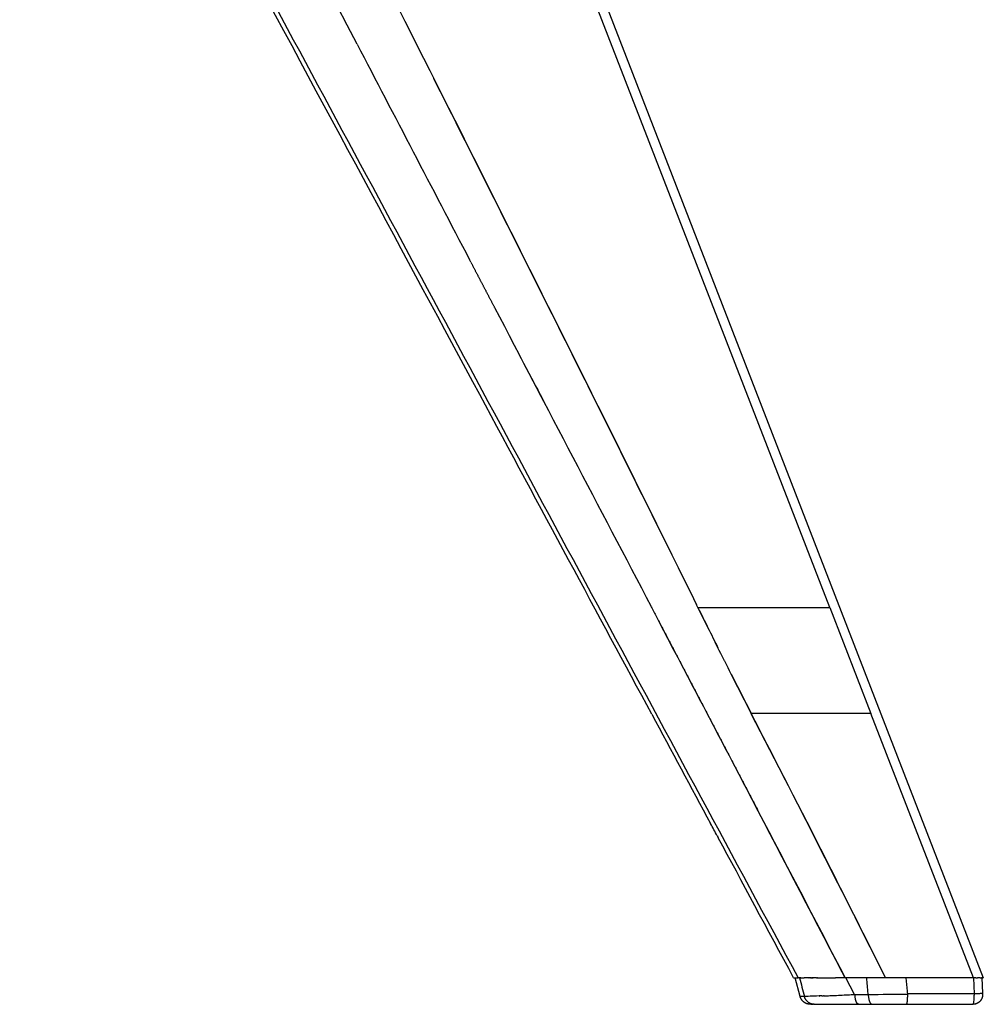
# Model space of a CAD drawing. Header units: millimetres. Extents: x 2530 to 6175, y 0 to 2613.
# Tile 65 of 76: x 5938 to 6120, y 0 to 186. Entities that reach past the tile are written whole.
import ezdxf

# ---------------------------------------------------------------- set-up
doc = ezdxf.new("R2010")
doc.units = ezdxf.units.MM
doc.header["$MEASUREMENT"] = 0
doc.layers.add('Crea2D$visibili$linee', color=7, linetype='Continuous', true_color=0x000000)
doc.layers.add('Crea2D$visibili$tangenti', color=7, linetype='Continuous', true_color=0x000000)

msp = doc.modelspace()

# ---------------------------------------------------------------- linework, layer by layer
at = {"layer": 'Crea2D$visibili$linee'}
for p, q in [((5980.68, 365.06), (6120.27, 5)), ((6076.42, 55), (6076.36, 55)), ((6118.42, 5), (6099.04, 55)), ((6085.66, 1.48), (6084.72, 5)), ((6085.77, 5), (6085.28, 5)), ((6086.49, 5), (6086.43, 5)), ((6086.49, 5), (6086.51, 5)), ((6087.33, 5), (6086.51, 5)), ((6087.33, 5), (6087.36, 5)), ((6087.42, 5), (6087.36, 5)), ((6087.64, 5), (6087.49, 5)), ((6087.64, 5), (6087.65, 5)), ((6087.77, 5), (6087.65, 5)), ((6087.77, 5), (6087.85, 5)), ((6087.9, 5), (6087.85, 5)), ((6087.9, 5), (6087.98, 5)), ((6088.08, 5), (6087.98, 5)), ((6088.08, 5), (6088.1, 5)), ((6088.76, 5), (6088.1, 5)), ((6088.92, 5), (6088.87, 5)), ((6094.19, 5), (6092.34, 5)), ((6118.42, 5), (6101.79, 5)), ((6118.83, 5), (6118.42, 5)), ((6119.66, 5), (6119.19, 5)), ((6119.83, 5), (6119.82, 5)), ((6120.1, 5), (6119.94, 5)), ((6120, 5), (6120.14, 2.08)), ((6120.21, 5), (6120.16, 5)), ((6120.27, 5), (6120.27, 5)), ((6095.96, 1.86), (6095.96, 1.86)), ((6085.68, 1.48), (6085.68, 1.48)), ((6087.59, 0), (6087.63, 0)), ((6087.59, 0), (6087.59, 0)), ((6087.64, 0), (6087.63, 0)), ((6087.64, 0), (6087.64, 0)), ((6087.65, 0), (6087.64, 0)), ((6087.65, 0), (6087.66, 0)), ((6087.7, 0), (6087.66, 0)), ((6087.7, 0), (6087.71, 0)), ((6087.73, 0), (6087.71, 0)), ((6087.73, 0), (6087.74, 0)), ((6087.76, 0), (6087.74, 0)), ((6087.76, 0), (6087.81, 0)), ((6087.83, 0), (6087.81, 0)), ((6087.83, 0), (6087.93, 0)), ((6087.93, 0), (6087.99, 0)), ((6087.93, 0), (6087.93, 0)), ((6088.04, 0), (6087.99, 0)), ((6088.04, 0), (6088.06, 0)), ((6088.08, 0), (6088.06, 0)), ((6088.08, 0), (6088.21, 0)), ((6088.24, 0), (6088.21, 0)), ((6088.29, 0), (6088.48, 0)), ((6088.48, 0), (6088.56, 0)), ((6088.56, 0), (6091.52, 0)), ((6091.52, 0), (6092.11, 0)), ((6092.11, 0), (6096.72, 0)), ((6096.72, 0), (6099.3, 0)), ((6099.3, 0), (6105.75, 0)), ((6105.75, 0), (6118.33, 0))]:
    msp.add_line(p, q, dxfattribs=at)
for centre, radius, start, end in [((40778.11, 18293.54), 39210.07, 207.511242, 207.578445), ((52317.57, 24331.56), 52233.77, 207.600211, 207.670198), ((41220.5, 18526.56), 39710.07, 207.603062, 207.625176), ((7221.74, 644.76), 1288.24, 206.2492, 206.62724), ((7304.47, 686.45), 1380.88, 206.86751, 207.21173), ((-6019.65, -6296.08), 13654.63, 27.481445, 27.625457), ((6088.3, -30689.49), 30694.49, 90.001519, 90.001642), ((6026.95, 1434.58), 1434.38, 272.65064, 272.75761), ((6100.74, 1.99), 4.78, 181.4984, 185.6394), ((6085.84, 46.59), 45.1, 270.865, 270.8706), ((6077.75, 323.18), 321.82, 272.2577, 272.4639), ((6076.89, 347.17), 345.83, 272.4647, 272.7172), ((6098.22, 1.38), 2.19, 194.562, 206.1932), ((6114.95, 0.96), 3.57, 349.1902, 352.4152)]:
    msp.add_arc(centre, radius, start, end, dxfattribs=at)
for points, knots in [([(5952.81, 300.59), (5978.16, 250.66), (6016.18, 175.77), (6053.7, 100.64), (6066.08, 75.54)], [0, 0, 0, 0, 0.6650741, 0.9976107, 0.9976107, 0.9976107, 0.9976107]), ([(6057.61, 54.83), (6047.51, 73.6), (6036.67, 93.74), (6011.3, 140.88), (5995.79, 169.69), (5965.75, 225.5), (5952.41, 250.28), (5938.54, 276.04)], [70.31724, 70.31724, 70.31724, 70.31724, 155.34449, 155.34449, 256.553815, 256.553815, 331.763868, 331.763868, 331.763868, 331.763868]), ([(6060.63, 86.56), (6054.91, 98.12), (6049.17, 109.66), (6034.44, 139.15), (6025.44, 157.08), (6016.41, 175)], [1.051066, 1.051066, 1.051066, 1.051066, 1.2042614, 1.2042614, 1.4426188, 1.4426188, 1.4426188, 1.4426188]), ([(6094.19, 5), (6088.15, 16.59), (6076.38, 39.16), (6064.55, 61.71), (6058.8, 72.68)], [3, 3, 3, 3, 3.1200744, 3.2337601, 3.2337601, 3.2337601, 3.2337601]), ([(6076.36, 55), (6081.09, 45.89), (6089.61, 29.26), (6098, 12.56), (6101.79, 5)], [1, 1, 1, 1, 1.547561, 2, 2, 2, 2]), ([(6085.77, 5), (6085.78, 5), (6085.97, 5), (6086.19, 5), (6086.43, 5)], [2.1046315, 2.1046315, 2.1046315, 2.1046315, 2.1057243, 2.2139209, 2.2139209, 2.2139209, 2.2139209]), ([(6088.76, 5), (6088.76, 5), (6088.8, 5), (6088.83, 5), (6088.87, 5)], [2.50000074, 2.50000074, 2.50000074, 2.50000074, 2.50007391, 2.5122892, 2.5122892, 2.5122892, 2.5122892]), ([(6101.79, 5), (6101.31, 5), (6100.82, 5), (6100.34, 5), (6098.33, 5), (6096.28, 5), (6094.19, 5)], [-6, -6, -6, -6, -5, -5, -5, -4, -4, -4, -4]), ([(6118.83, 5), (6118.83, 5), (6118.95, 5), (6119.07, 5), (6119.19, 5)], [5.1306098, 5.1306098, 5.1306098, 5.1306098, 5.1313631, 5.2509454, 5.2509454, 5.2509454, 5.2509454]), ([(6090.19, 1.6), (6090.19, 1.6), (6090.19, 1.6), (6090.27, 1.61), (6090.35, 1.61), (6090.43, 1.61)], [1.49982247, 1.49982247, 1.49982247, 1.49982247, 1.5, 1.5, 1.5234614, 1.5234614, 1.5234614, 1.5234614]), ([(6118.36, 0.02), (6118.38, 0.04), (6118.4, 0.1), (6118.45, 0.26), (6118.5, 0.57), (6118.54, 1.02), (6118.55, 1.37), (6118.56, 1.56), (6118.56, 1.62), (6118.56, 1.69), (6118.56, 1.75)], [0, 0, 0, 0, 0.069887, 0.18021, 0.52133, 0.993694, 1.556551, 1.556551, 1.556551, 1.620284, 1.620284, 1.620284, 1.620284])]:
    msp.add_open_spline(points, degree=3, knots=knots, dxfattribs=at)
for points, degree in [([(6001.91, 181.52), (5982.23, 219.29), (5962.61, 257.1), (5942.99, 294.91)], 3), ([(6023.42, 140.27), (6023.34, 140.43), (6023.26, 140.59), (6023.17, 140.75)], 3), ([(6023.42, 140.27), (6024.32, 138.55), (6025.21, 136.84), (6026.11, 135.12), (6027.01, 133.4), (6027.91, 131.69)], 5), ([(6057.5, 75.16), (6061.54, 67.47), (6065.57, 59.77), (6069.61, 52.07), (6073.64, 44.37), (6077.67, 36.68)], 5), ([(6066.34, 75), (6066.26, 75.18), (6066.17, 75.36), (6066.08, 75.54)], 3), ([(6071.31, 65.04), (6069.64, 68.35), (6067.99, 71.68), (6066.34, 75)], 3), ([(6071.4, 64.86), (6071.37, 64.92), (6071.34, 64.98), (6071.31, 65.04)], 3), ([(6076.42, 55), (6074.74, 58.28), (6073.06, 61.56), (6071.4, 64.86)], 3), ([(6101.78, 5.02), (6092.93, 22.72), (6084.45, 39.37), (6076.42, 55)], 3), ([(6070, 31.82), (6069.58, 32.6), (6069.15, 33.39), (6068.73, 34.17)], 3), ([(6084.43, 5), (6079.42, 14.31), (6074.67, 23.14), (6070.18, 31.49)], 3), ([(6084.43, 5), (6084.42, 5), (6084.57, 5), (6085, 5), (6085.28, 5)], 3), ([(6088.92, 5), (6089.94, 5), (6091.1, 5), (6092.34, 5)], 3), ([(6119.66, 5), (6119.71, 5), (6119.77, 5), (6119.82, 5)], 3), ([(6119.83, 5), (6119.87, 5), (6119.91, 5), (6119.94, 5)], 3), ([(6120.1, 5), (6120.12, 5), (6120.14, 5), (6120.16, 5)], 3), ([(6120.21, 5), (6120.24, 5), (6120.26, 5), (6120.27, 5)], 3), ([(6120.27, 5), (6120.27, 5), (6120.27, 5), (6120.27, 5)], 3), ([(6118.56, 1.95), (6118.56, 1.88), (6118.56, 1.82), (6118.56, 1.75)], 3), ([(6086.46, 1.49), (6086.48, 1.49), (6086.5, 1.49), (6086.53, 1.49)], 3), ([(6086.53, 1.49), (6086.55, 1.49), (6086.57, 1.49), (6086.6, 1.49)], 3), ([(6089.73, 1.59), (6088.4, 1.54), (6087.29, 1.5), (6086.6, 1.49)], 3), ([(6089.24, 1.57), (6089.27, 1.57), (6089.3, 1.57), (6089.33, 1.57)], 3), ([(6089.73, 1.59), (6089.83, 1.59), (6089.93, 1.59), (6090.04, 1.6)], 3), ([(6090.19, 1.6), (6090.14, 1.6), (6090.09, 1.6), (6090.04, 1.6)], 3), ([(6091.59, 1.66), (6091.64, 1.66), (6091.7, 1.66), (6091.76, 1.67)], 3), ([(6096.72, 0), (6096.6, 0), (6096.47, 0.08), (6096.35, 0.25)], 3), ([(6118.33, 0), (6118.33, 0), (6118.34, 0), (6118.34, 0)], 3), ([(6118.33, 0), (6118.33, 0), (6118.33, 0), (6118.33, 0)], 3), ([(6118.34, 0.01), (6118.35, 0.01), (6118.35, 0.01), (6118.35, 0.01)], 3), ([(6118.34, 0.01), (6118.34, 0), (6118.34, 0), (6118.34, 0)], 3), ([(6118.35, 0.01), (6118.35, 0.01), (6118.35, 0.01), (6118.36, 0.02)], 3), ([(6118.35, 0.01), (6118.35, 0.01), (6118.35, 0.01), (6118.35, 0.01)], 3), ([(6118.36, 0.02), (6118.36, 0.02), (6118.36, 0.02), (6118.36, 0.02)], 3)]:
    msp.add_open_spline(points, degree=degree, dxfattribs=at)
msp.add_rational_spline([(6095.96, 1.86), (6096, 0.16), (6096.65, 0.01)], [1, 0.748069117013, 0.968238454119], degree=2, dxfattribs=at)
for points, weights, degree, knots in [([(6120.14, 2.08), (6120.15, 1.89), (6120.14, 1.69), (6120.12, 1.47), (6120.05, 1.26), (6119.92, 0.87), (6119.65, 0.57), (6119.38, 0.29), (6119.01, 0.14), (6118.69, 0), (6118.33, 0)], [1, 0.997598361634, 1, 0.993865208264, 1, 0.975968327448, 1, 0.977126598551, 1, 0.981336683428, 1], 2, [0, 0, 0, 0.388386, 0.388386, 0.831304, 0.831304, 1.632673, 1.632673, 2.406786, 2.406786, 3.104772, 3.104772, 3.104772]), ([(6087.59, 0), (6087.56, 0), (6087.5, 0), (6087.39, 0.01), (6087.2, 0.03), (6086.83, 0.13), (6086.54, 0.28), (6086.37, 0.41), (6086.02, 0.68), (6085.77, 1.05), (6085.66, 1.48)], [1, 1, 1, 1, 1, 1, 1, 1, 0.964632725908, 0.964632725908, 1], 3, [0, 0, 0, 0, 0.102305, 0.164682, 0.328047, 0.670168, 1.308973, 1.308973, 1.308973, 2.617734, 2.617734, 2.617734, 2.617734])]:
    msp.add_rational_spline(points, weights, degree=degree, knots=knots, dxfattribs=at)
at = {"layer": 'Crea2D$visibili$tangenti'}
for p, q in [((6091.28, 75), (5978.97, 364.7)), ((6066.34, 75), (6091.28, 75)), ((6091.28, 75), (6099.04, 55)), ((6099.04, 55), (6076.42, 55)), ((6095.96, 1.86), (6094.31, 5)), ((6118.41, 5), (6118.56, 1.95)), ((6118.56, 1.95), (6105.99, 1.95))]:
    msp.add_line(p, q, dxfattribs=at)
for centre, radius, start, end in [((1026071.07, 548994.05), 1158344.39, 208.28903549, 208.28905391), ((192639.24, 48211.26), 192681.4, 194.4885406, 194.4896185), ((6068.44, 2876.02), 2874.32, 270.5998, 270.74837), ((6095.6, -927.05), 928.59, 90.56394, 90.61304), ((6118.33, 1.77), 1.77, 283.7137, 286.5873)]:
    msp.add_arc(centre, radius, start, end, dxfattribs=at)
for points in [[(5938.15, 278.49), (5962.67, 232.91), (6011.7, 141.74), (6060.75, 50.58), (6085.28, 5)], [(6057.61, 54.84), (6061.32, 47.95), (6065.03, 41.06), (6068.73, 34.17)], [(6095.96, 1.86), (6096.82, 1.86), (6097.67, 1.86), (6098.53, 1.86)], [(6120.11, 1.89), (6120.12, 1.89), (6120.13, 1.97), (6120.12, 2.07)]]:
    msp.add_open_spline(points, degree=3, dxfattribs=at)
for points, knots in [([(6098.53, 1.86), (6098.53, 1.92), (6098.52, 1.98), (6098.42, 3.03), (6098.33, 4.02), (6098.24, 5)], [2, 2, 2, 2, 2.058569, 2.058569, 3, 3, 3, 3]), ([(6105.99, 1.95), (6105.97, 2.13), (6105.95, 2.32), (6105.86, 3.33), (6105.78, 4.17), (6105.7, 5)], [0, 0, 0, 0, 0.180481, 0.180481, 1, 1, 1, 1])]:
    msp.add_open_spline(points, degree=3, knots=knots, dxfattribs=at)
for points, weights in [([(6098.53, 1.86), (6098.58, 0), (6099.3, 0)], [1, 0.731139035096, 1]), ([(6105.75, 0), (6105.98, 0), (6105.99, 1.95)], [1, 0.715990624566, 1]), ([(6120.14, 2.08), (6120.15, 2.03), (6118.56, 1.95)], [0.948930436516, 0.727628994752, 1]), ([(6088.29, 0), (6086.83, 0), (6086.46, 1.49)], [1, 0.792058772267, 1])]:
    msp.add_rational_spline(points, weights, degree=2, dxfattribs=at)

doc.saveas('drawing.dxf')
